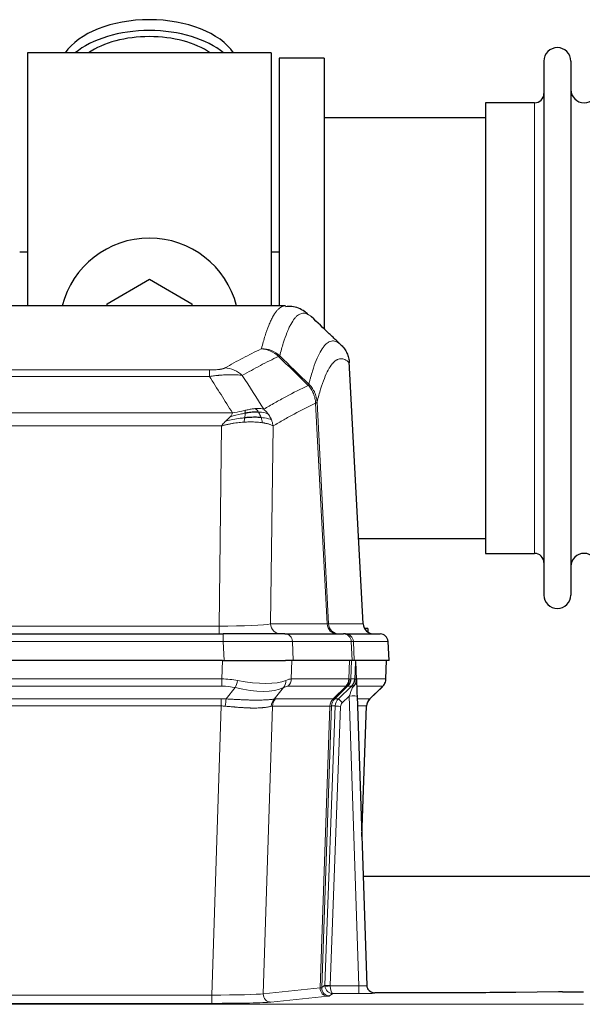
# Model space of a CAD drawing. Header units: inches. Extents: x 0 to 20790, y -12 to 14700.
# Tile 71 of 142: x 4823 to 5035, y 12018 to 12390. Entities that reach past the tile are written whole.
import ezdxf

# ---------------------------------------------------------------- set-up
doc = ezdxf.new("R2010")
doc.units = ezdxf.units.IN
doc.layers.add('1', color=7, linetype='Continuous', true_color=0xffffff)

msp = doc.modelspace()

# ---------------------------------------------------------------- linework, layer by layer
at = {"layer": '1', "color": 2, "linetype": 'Continuous', "lineweight": 25}
for p, q in [((4917.619, 12377.691), (4825.619, 12377.691)), ((4825.619, 12377.691), (4825.619, 12282.091)), ((4917.619, 12377.691), (4917.619, 12282.091)), ((4937.619, 12375.691), (4920.619, 12375.691)), ((4920.619, 12375.691), (4920.619, 12282.093)), ((4937.619, 12375.691), (4937.619, 12273.691)), ((5020.619, 12374.591), (5020.619, 12172.791)), ((5030.819, 12374.591), (5030.819, 12172.791)), ((5017.119, 12358.841), (4998.619, 12358.841)), ((4998.619, 12358.841), (4998.619, 12188.541)), ((4998.625, 12353.191), (4937.619, 12353.191)), ((4825.669, 12302.453), (4822.673, 12302.453)), ((4920.663, 12302.453), (4917.667, 12302.453)), ((4855.619, 12282.928), (4871.619, 12292.166)), ((4871.619, 12292.166), (4887.619, 12282.928)), ((4922.973, 12282.086), (4660.265, 12282.086)), ((4855.619, 12282.085), (4855.619, 12282.928)), ((4887.619, 12282.928), (4887.619, 12282.085)), ((4952.395, 12161.873), (4947.124, 12261.01)), ((4950.681, 12194.191), (4998.625, 12194.191)), ((4998.619, 12188.541), (5017.119, 12188.541)), ((4954.119, 12160.191), (4952.854, 12160.191)), ((4954.119, 12160.191), (4954.119, 12158.783)), ((4683.709, 12158.086), (4899.529, 12158.086)), ((4922.784, 12158.086), (4899.529, 12158.086)), ((4922.784, 12158.086), (4944.958, 12158.086)), ((4945.656, 12158.086), (4944.958, 12158.086)), ((4945.656, 12158.086), (4958.766, 12158.086)), ((4962.158, 12148.086), (4961.777, 12155.245)), ((4899.231, 12148.086), (4684.007, 12148.086)), ((4899.231, 12148.086), (4923.089, 12148.086)), ((4925.984, 12148.086), (4923.089, 12148.086)), ((4948.239, 12148.086), (4925.984, 12148.086)), ((4949.023, 12148.086), (4948.239, 12148.086)), ((4962.141, 12148.086), (4949.023, 12148.086)), ((4949.83, 12140.925), (4949.603, 12147.655)), ((4960.968, 12141.075), (4961.217, 12148.086)), ((4949.832, 12140.875), (4949.83, 12140.925)), ((4954.818, 12133.561), (4959.556, 12138.07)), ((4950.04, 12134.607), (4953.728, 12025.231)), ((4951.828, 12081.583), (4953.607, 12130.856)), ((5120.888, 12066.355), (4952.37, 12066.355)), ((4953.728, 12025.231), (4953.736, 12025.096)), ((4986.619, 12022.465), (4956.716, 12022.465)), ((5026.163, 12022.874), (5009.998, 12022.629)), ((5027.662, 12022.884), (5035.619, 12022.884))]:
    msp.add_line(p, q, dxfattribs=at)
at = {"layer": '1', "color": 110, "linetype": 'Continuous', "lineweight": 13}
for p, q in [((5017.119, 12358.841), (5017.119, 12188.541)), ((4952.383, 12161.876), (4947.135, 12260.572)), ((4688.948, 12257.879), (4894.29, 12257.879)), ((4894.29, 12255.462), (4688.948, 12255.462)), ((4894.29, 12255.462), (4894.29, 12257.879)), ((4938.735, 12161.876), (4934.384, 12245.268)), ((4934.94, 12245.745), (4939.316, 12161.876)), ((4680.216, 12241.632), (4903.022, 12241.632)), ((4898.909, 12236.733), (4684.329, 12236.733)), ((4897.941, 12161.05), (4898.909, 12236.733)), ((4918.341, 12236.723), (4917.383, 12161.876)), ((4685.298, 12161.05), (4897.941, 12161.05)), ((4897.941, 12158.086), (4897.941, 12161.05)), ((4917.383, 12161.876), (4938.735, 12161.876)), ((4939.316, 12161.876), (4952.383, 12161.876)), ((4899.529, 12155.243), (4683.709, 12155.243)), ((4899.529, 12158.086), (4899.529, 12155.243)), ((4899.822, 12148.086), (4899.529, 12155.243)), ((4947.865, 12155.243), (4925.691, 12155.243)), ((4925.691, 12155.243), (4925.984, 12148.086)), ((4948.239, 12148.086), (4947.865, 12155.243)), ((4961.761, 12155.243), (4948.65, 12155.243)), ((4948.65, 12155.243), (4949.023, 12148.086)), ((4962.141, 12148.086), (4961.761, 12155.243)), ((4899.04, 12141.091), (4899.231, 12148.086)), ((4925.413, 12148.086), (4925.222, 12141.091)), ((4946.969, 12141.091), (4947.212, 12148.086)), ((4947.997, 12148.086), (4947.754, 12141.091)), ((4960.953, 12141.091), (4961.2, 12148.086)), ((4684.198, 12141.091), (4899.04, 12141.091)), ((4899.04, 12138.354), (4899.04, 12141.091)), ((4925.222, 12141.091), (4946.969, 12141.091)), ((4947.754, 12141.091), (4949.216, 12141.091)), ((4949.825, 12141.091), (4960.953, 12141.091)), ((4899.04, 12138.354), (4684.198, 12138.354)), ((4900.611, 12133.527), (4904.064, 12137.795)), ((4922.263, 12137.795), (4918.769, 12133.477)), ((4945.786, 12138.354), (4924.039, 12138.354)), ((4941.007, 12133.545), (4945.953, 12138.342)), ((4946.498, 12138.342), (4941.607, 12133.598)), ((4943.044, 12133.604), (4947.971, 12138.354)), ((4947.971, 12138.354), (4946.536, 12138.354)), ((4959.734, 12138.354), (4949.915, 12138.354)), ((4954.826, 12133.581), (4959.639, 12138.162)), ((4684.54, 12133.603), (4898.698, 12133.603)), ((4898.698, 12130.865), (4898.698, 12133.603)), ((4919.272, 12133.545), (4941.007, 12133.545)), ((4941.632, 12133.604), (4943.044, 12133.604)), ((4947.042, 12134.611), (4944.432, 12132.095)), ((4950.736, 12025.069), (4947.042, 12134.611)), ((4950.074, 12133.604), (4954.813, 12133.604)), ((4898.698, 12130.865), (4684.54, 12130.865)), ((4895.224, 12021.58), (4898.698, 12130.865)), ((4918.09, 12130.825), (4914.633, 12022.049)), ((4939.825, 12130.825), (4918.09, 12130.825)), ((4936.118, 12024.295), (4939.831, 12130.825)), ((4940.414, 12130.869), (4936.703, 12024.409)), ((4937.932, 12025.306), (4941.823, 12130.869)), ((4943.821, 12130.728), (4939.929, 12025.165)), ((4941.823, 12130.869), (4940.414, 12130.869)), ((4953.595, 12130.869), (4950.166, 12130.869)), ((4951.822, 12081.756), (4953.595, 12130.869)), ((4914.633, 12022.049), (4936.118, 12024.295)), ((4936.703, 12024.409), (4937.932, 12025.306)), ((4939.931, 12025.069), (4950.736, 12025.069)), ((4950.736, 12025.069), (4950.736, 12022.175)), ((4688.014, 12021.58), (4895.224, 12021.58)), ((4895.224, 12021.58), (4895.224, 12018.476)), ((4939.026, 12021.179), (4917.541, 12018.932)), ((4940.894, 12022.175), (4939.7, 12021.303)), ((4950.736, 12022.175), (4940.894, 12022.175)), ((4956.716, 12022.465), (4956.727, 12022.333)), ((4547.619, 12018.111), (5035.619, 12018.111)), ((4895.224, 12018.476), (4688.014, 12018.476))]:
    msp.add_line(p, q, dxfattribs=at)
at = {"layer": '1', "color": 2, "linetype": 'Continuous', "lineweight": 25}
for centre, radius, start, end in [((5025.719, 12374.591), 5.1, 0, 180), ((5035.819, 12363.841), 5, 180, 0), ((5017.119, 12362.341), 3.5, 270, 0), ((4871.619, 12273.691), 34, 14.29875, 165.70125), ((5017.119, 12185.041), 3.5, 0, 90), ((5035.819, 12183.541), 5, 0, 180), ((5025.719, 12172.791), 5.1, 180, 0), ((4958.781, 12155.086), 3, 3.87864, 90)]:
    msp.add_arc(centre, radius, start, end, dxfattribs=at)
for centre, major_axis, ratio, start_param, end_param in [((4871.619, 12370.76), (34, 0), 0.5735764, 0.3633693, 2.7782723), ((4871.619, 12366.664), (34, 0), 0.5735764, 0.6009523, 2.5406894), ((4871.619, 12366.664), (-30, 0), 0.5735764, 4.712389, 5.5877152), ((4871.619, 12366.664), (-30, 0), 0.5735764, 3.8370627, 4.712389), ((4956.375, 12162.086), (0, -4), 0.9993908, 4.7647489, 6.2831853), ((4950.04, 12134.782), (-0.227, 6.726), 0.0008736, 0.4374328, 1.5967123), ((4956.862, 12141.039), (3.174, -2.434), 0.9869112, 6.1322815, 6.2830018), ((4957.603, 12130.703), (-3.886, 0.947), 0.998973, 5.7186048, 6.4862172), ((4956.716, 12025.469), (-0.15, 3), 0.998739, 1.5545356, 3.0917055), ((5027.665, 12022.805), (-3, 0), 0.0262223, 4.7133912, 5.2365954)]:
    msp.add_ellipse(centre, major_axis=major_axis, ratio=ratio, start_param=start_param, end_param=end_param, dxfattribs=at)
at = {"layer": '1', "color": 110, "linetype": 'Continuous', "lineweight": 13}
for centre, major_axis, ratio, start_param, end_param in [((4913.799, 12255.868), (-4.281, 9.037), 0.9659395, 5.0815715, 5.8272089), ((4913.986, 12256.029), (-9.695, 2.45), 0.9931439, 4.2008878, 4.9582972), ((4900.137, 12248.722), (4.97, -8.677), 0.9635717, 1.8622888, 2.6052468), ((4898.02, 12162.086), (20.002, 0.052), 0.0517476, 4.708281, 6.0295934), ((4921.259, 12162.086), (0, 4), 0.9702957, 1.6231562, 3.1415927), ((4919.29, 12162.086), (-20.038, 0.208), 0.001459, 2.8976729, 3.1068244), ((4942.611, 12162.086), (0, -4), 0.9702957, 4.7647489, 6.2831853), ((4943.308, 12162.086), (0, -4), 0.9993908, 4.7647489, 6.2831853), ((4899.478, 12155.086), (27.018, 0.123), 0.0058026, 0.2445567, 1.5688664), ((4922.784, 12155.086), (0, -3), 0.9702957, 1.6231562, 3.1415927), ((4944.958, 12155.086), (0, -3), 0.9702957, 1.6231562, 3.1415927), ((4945.656, 12155.086), (0, -3), 0.9993908, 1.6231562, 3.1415927), ((4921.638, 12155.086), (27.029, 0.156), 0.000812, 0.0348973, 0.2440487), ((4958.766, 12155.086), (0, -3), 0.9993908, 1.6231562, 3.1415927), ((4898.39, 12118.231), (26.983, 1.545), 0.8452785, 1.2775604, 1.4983912), ((4904.064, 12140.672), (-0.881, -3.902), 0.2224052, 0.7930597, 1.5799958), ((4899.293, 12151.321), (-26.677, 8.186), 0.3267204, 1.882912, 2.7667489), ((4919.566, 12140.672), (1.736, -3.604), 0.8689501, 0.3464596, 1.1333957), ((4898.39, 12118.231), (27.492, 22.639), 0.1155218, 0.1441436, 0.3649744), ((4921.343, 12141.231), (0, -4), 0.9702957, 0.7679449, 1.5358897), ((4943.09, 12141.231), (0, -4), 0.9702957, 0.7679449, 1.5358897), ((4943.256, 12141.219), (-0.603, -3.954), 0.9772749, 0.9153799, 1.6837369), ((4943.721, 12141.219), (1.703, -3.619), 0.9971774, 0.3287851, 1.0971421), ((4943.759, 12141.231), (0, -4), 0.9993908, 0.7679449, 1.5358897), ((4919.96, 12118.231), (27.661, 22.629), 0.117212, 0.1096858, 0.141666), ((4921.11, 12151.321), (-26.658, 10.191), 0.0473724, 2.9456198, 3.0909709), ((4919.96, 12118.231), (27.808, 22.856), 0.0163197, 0.0204946, 0.0524748), ((4951.213, 12141.022), (-1.999, 0.077), 0.1036431, 0.0350743, 0.8106069), ((4956.957, 12141.231), (0, 4), 0.9993908, 3.9095375, 4.6774824), ((4898.39, 12115.354), (16.721, 16.271), 0.9721633, 0.5640914, 0.7849223), ((4899.293, 12151.321), (-25.873, 10.634), 0.4068526, 1.919368, 2.8032049), ((4901.087, 12115.354), (23.46, 22.829), 0.1194803, 0.122173, 0.3430038), ((4922.656, 12115.354), (23.636, 22.829), 0.1185166, 0.0901185, 0.1220988), ((4921.11, 12151.321), (-25.449, 12.923), 0.0600246, 2.9512599, 3.096611), ((4922.736, 12115.354), (23.81, 22.997), 0.0168486, 0.0174428, 0.049423), ((4947.042, 12134.681), (1.856, 4.567), 0.0053314, 4.6992705, 5.4949999), ((4945.194, 12141.231), (3.533, 1.889), 0.9978056, 4.9883752, 5.1348755), ((4949.359, 12136.915), (1.388, -1.44), 0.0242285, 3.1658454, 3.9417885), ((4949.946, 12137.57), (1.583, -1.222), 0.0276319, 3.169255, 3.9405385), ((4935.919, 12115.354), (23.826, 22.996), 0.016839, 6.1714068, 6.3006297), ((4897.908, 12109.603), (17.528, 16.98), 0.9676454, 0.7049972, 0.7848447), ((4900.611, 12130.649), (0.32, 3.987), 0.0824896, 0.7712526, 1.5399639), ((4921.465, 12130.6), (-0.926, 3.891), 0.9457602, 0.5436933, 1.3082514), ((4921.968, 12130.668), (0, 4), 0.9702957, 0.7679449, 1.5315264), ((4895.207, 12109.436), (24.592, 23.931), 0.1189226, 0.1216051, 0.196623), ((4943.703, 12130.668), (0, 4), 0.9702957, 0.7679449, 1.5315264), ((4943.709, 12130.668), (-0.019, 4), 0.9702844, 0.7633847, 1.5270253), ((4944.384, 12130.721), (-1.442, 3.731), 0.998056, 0.3995344, 1.1665625), ((4944.409, 12130.727), (0, 4), 0.9993908, 0.7679449, 1.5351916), ((4916.794, 12109.586), (24.848, 24.014), 0.0168508, 0.0174343, 0.0398873), ((4945.82, 12130.727), (2.83, 2.828), 0.9993905, 1.5533428, 2.3205896), ((4944.432, 12132.165), (1.388, -1.44), 0.0242285, 3.1658454, 4.7375178), ((4947.042, 12134.506), (2.998, 0.101), 0.0348797, 6.2820091, 7.8528054), ((4957.59, 12130.727), (0, -4), 0.9993908, 3.9095375, 4.6767843), ((4929.945, 12109.587), (24.879, 24.014), 0.016827, 6.2565923, 6.3006169), ((4897.908, 12106.726), (2.819, 24.028), 0.8253155, 0.0219437, 0.1017913), ((4897.903, 12106.559), (20.559, 24.143), 0.118818, 0.0965283, 0.1715462), ((4919.572, 12106.709), (20.849, 24.157), 0.0182438, 0.0122069, 0.0346603), ((4943.821, 12130.798), (1.999, -0.074), 0.0348758, 3.1764983, 4.7136745), ((4945.82, 12130.657), (1.703, 1.052), 0.998638, 1.7848011, 2.5520479), ((4932.722, 12106.709), (20.882, 24.158), 0.0154016, 6.2548756, 6.2989002), ((4939.026, 12024.178), (0.312, -2.984), 0.969741, 4.5720353, 6.175756), ((4916.701, 12024.324), (20.016, 0.105), 0.0266879, 6.037898, 6.2472222), ((4939.7, 12024.302), (1.769, -2.423), 0.9990158, 4.0464368, 5.6519121), ((4940.929, 12025.2), (0.383, 2.976), 0.9995819, 1.6634704, 1.7592358), ((4939.929, 12025.235), (1.999, -0.074), 0.0348758, 3.1764983, 4.7136745), ((4939.931, 12025.139), (-1.997, -0.118), 0.0348391, 0.0373692, 1.5687431), ((4940.894, 12025.174), (-0.98, 2.84), 0.9849493, 1.294853, 2.8045628), ((4940.929, 12025.131), (0.606, 0.798), 0.9977275, 2.1839018, 2.2796673), ((4940.894, 12025.174), (-0.028, 3), 0.3214645, 1.6026847, 3.1123946), ((4950.723, 12025.332), (-3.005, 0.103), 0.0869619, 1.577888, 3.1486843), ((4956.727, 12025.332), (-2.991, -0.235), 0.9996552, 0.0000105, 1.4923863), ((4895.218, 12022.077), (20.013, 0.095), 0.0248544, 4.7125895, 6.0379715), ((4917.541, 12021.931), (0.312, -2.984), 0.969741, 4.5720353, 6.175756), ((4916.701, 12021.325), (23.014, 0), 0.0261612, 6.0380559, 6.2473801), ((4950.723, 12022.333), (-6.003, 0), 0.0262109, 1.5728579, 3.1436542), ((4895.218, 12019.078), (-23.012, 0), 0.0261647, 1.5710736, 2.8964556)]:
    msp.add_ellipse(centre, major_axis=major_axis, ratio=ratio, start_param=start_param, end_param=end_param, dxfattribs=at)
for points, knots in [([(4913.986, 12265.964), (4914.424, 12267.703), (4915.314, 12270.9), (4916.235, 12273.534), (4916.937, 12275.299), (4917.173, 12275.853), (4917.649, 12276.889), (4917.888, 12277.372), (4918.614, 12278.715), (4919.105, 12279.469), (4919.729, 12280.237), (4919.854, 12280.381), (4920.105, 12280.653), (4920.483, 12281.034), (4920.866, 12281.335), (4921.636, 12281.832), (4922.249, 12282.056), (4922.873, 12282.086), (4922.966, 12282.086)], [0, 0, 0, 0, 0.1619138, 0.3238276, 0.3238276, 0.4047846, 0.4047846, 0.4857415, 0.4857415, 0.6476553, 0.6476553, 0.6881337, 0.6881337, 0.7286122, 0.8095691, 0.8095691, 0.9714829, 1, 1, 1, 1]), ([(4932.828, 12277.939), (4932.27, 12278.452), (4931.168, 12279.195), (4929.558, 12279.466), (4928.514, 12279.084), (4927.742, 12278.587), (4927.359, 12278.285), (4926.981, 12277.904), (4926.729, 12277.633), (4926.604, 12277.488), (4925.979, 12276.721), (4925.487, 12275.967), (4924.761, 12274.624), (4924.521, 12274.142), (4924.045, 12273.106), (4923.808, 12272.553), (4923.105, 12270.789), (4922.183, 12268.157), (4921.292, 12264.963), (4920.854, 12263.226)], [0, 0, 0, 0, 0.125, 0.25, 0.375, 0.375, 0.4375, 0.46875, 0.46875, 0.5, 0.5, 0.625, 0.625, 0.6875, 0.6875, 0.75, 0.75, 0.875, 1, 1, 1, 1]), ([(4931.85, 12252.511), (4931.906, 12252.734), (4931.962, 12252.954), (4932.074, 12253.39), (4932.243, 12254.038), (4932.638, 12255.501), (4932.982, 12256.672), (4933.675, 12258.907), (4934.615, 12261.594), (4936.074, 12264.751), (4937.078, 12266.274), (4937.652, 12266.966), (4937.716, 12267.041), (4937.844, 12267.185), (4938.036, 12267.396), (4938.488, 12267.838), (4938.879, 12268.136), (4939.208, 12268.338), (4939.274, 12268.376), (4939.406, 12268.448), (4939.604, 12268.549), (4940.069, 12268.736), (4940.472, 12268.814), (4941.283, 12268.861), (4942.381, 12268.631), (4943.508, 12267.816), (4944.08, 12267.262)], [0, 0, 0, 0, 0.015625, 0.015625, 0.03125, 0.0625, 0.125, 0.125, 0.25, 0.375, 0.5, 0.5, 0.515625, 0.515625, 0.53125, 0.5625, 0.625, 0.625, 0.640625, 0.640625, 0.65625, 0.6875, 0.75, 0.75, 0.875, 1, 1, 1, 1]), ([(4900.137, 12258.628), (4901.271, 12259.281), (4902.407, 12259.919), (4904.679, 12261.169), (4905.816, 12261.781), (4909.232, 12263.574), (4911.513, 12264.716), (4913.799, 12265.803)], [0, 0, 0, 0, 0.25, 0.25, 0.5, 0.5, 1, 1, 1, 1]), ([(4920.395, 12262.986), (4918.107, 12261.897), (4915.823, 12260.755), (4912.403, 12258.959), (4911.265, 12258.347), (4908.989, 12257.095), (4907.853, 12256.456), (4906.717, 12255.803)], [0, 0, 0, 0, 0.5, 0.5, 0.75, 0.75, 1, 1, 1, 1]), ([(4913.986, 12265.964), (4913.979, 12265.937), (4913.96, 12265.91), (4913.898, 12265.856), (4913.855, 12265.83), (4913.799, 12265.803)], [0, 0, 0, 0, 0.5, 0.5, 1, 1, 1, 1]), ([(4947.135, 12260.572), (4946.565, 12261.117), (4945.441, 12261.917), (4944.346, 12262.134), (4943.537, 12262.079), (4943.135, 12261.996), (4942.672, 12261.805), (4942.474, 12261.702), (4942.342, 12261.63), (4942.277, 12261.591), (4941.949, 12261.386), (4941.559, 12261.086), (4941.108, 12260.64), (4940.917, 12260.428), (4940.789, 12260.283), (4940.725, 12260.208), (4940.153, 12259.512), (4939.151, 12257.984), (4937.697, 12254.823), (4936.29, 12250.792), (4935.385, 12247.524), (4934.94, 12245.745)], [0, 0, 0, 0, 0.125, 0.25, 0.25, 0.3125, 0.34375, 0.359375, 0.359375, 0.375, 0.375, 0.4375, 0.46875, 0.484375, 0.484375, 0.5, 0.5, 0.625, 0.75, 0.875, 1, 1, 1, 1]), ([(4900.137, 12258.628), (4900.116, 12258.616), (4900.094, 12258.604), (4900.048, 12258.58), (4900.024, 12258.568), (4899.949, 12258.532), (4899.894, 12258.509), (4899.776, 12258.462), (4899.713, 12258.439), (4899.576, 12258.393), (4899.503, 12258.37), (4899.346, 12258.326), (4899.262, 12258.304), (4899.126, 12258.271), (4899.08, 12258.261), (4898.983, 12258.239), (4898.933, 12258.229), (4898.78, 12258.198), (4898.672, 12258.178), (4898.444, 12258.139), (4898.324, 12258.12), (4898.134, 12258.093), (4898.037, 12258.08), (4897.936, 12258.067), (4897.868, 12258.059), (4897.834, 12258.055), (4897.659, 12258.034), (4897.515, 12258.019), (4897.068, 12257.977), (4896.751, 12257.953), (4896.331, 12257.929), (4896.246, 12257.925), (4896.073, 12257.917), (4895.986, 12257.913), (4895.724, 12257.902), (4895.548, 12257.896), (4895.193, 12257.887), (4895.015, 12257.884), (4894.654, 12257.88), (4894.473, 12257.879), (4894.29, 12257.879)], [0, 0, 0, 0, 0.03125, 0.03125, 0.0625, 0.0625, 0.125, 0.125, 0.1875, 0.1875, 0.25, 0.25, 0.3125, 0.3125, 0.34375, 0.34375, 0.375, 0.375, 0.4375, 0.4375, 0.5, 0.5, 0.53125, 0.546875, 0.546875, 0.5625, 0.5625, 0.625, 0.625, 0.75, 0.75, 0.78125, 0.78125, 0.8125, 0.8125, 0.875, 0.875, 0.9375, 0.9375, 1, 1, 1, 1]), ([(4906.717, 12255.803), (4906.42, 12255.859), (4906.093, 12255.906), (4905.381, 12255.986), (4904.994, 12256.018), (4904.366, 12256.053), (4904.094, 12256.065), (4903.809, 12256.074), (4903.693, 12256.077), (4903.635, 12256.078), (4903.46, 12256.082), (4903.341, 12256.084), (4902.739, 12256.091), (4902.23, 12256.087), (4901.557, 12256.07), (4901.421, 12256.066), (4901.214, 12256.06), (4901.144, 12256.057), (4901.005, 12256.052), (4900.935, 12256.049), (4900.583, 12256.035), (4900.296, 12256.021), (4899.42, 12255.972), (4898.815, 12255.929), (4898.111, 12255.871), (4898.033, 12255.865), (4897.875, 12255.851), (4897.796, 12255.844), (4897.558, 12255.823), (4897.399, 12255.808), (4896.919, 12255.763), (4896.596, 12255.73), (4895.621, 12255.626), (4894.961, 12255.548), (4894.29, 12255.462)], [0, 0, 0, 0, 0.125, 0.125, 0.25, 0.25, 0.3125, 0.328125, 0.328125, 0.34375, 0.34375, 0.375, 0.375, 0.5, 0.5, 0.53125, 0.53125, 0.546875, 0.546875, 0.5625, 0.5625, 0.625, 0.625, 0.75, 0.75, 0.765625, 0.765625, 0.78125, 0.78125, 0.8125, 0.8125, 0.875, 0.875, 1, 1, 1, 1]), ([(4914.785, 12243.009), (4916.182, 12243.843), (4917.582, 12244.656), (4920.384, 12246.241), (4921.787, 12247.013), (4926.001, 12249.268), (4928.816, 12250.689), (4931.638, 12252.028)], [0, 0, 0, 0, 0.25, 0.25, 0.5, 0.5, 1, 1, 1, 1]), ([(4931.85, 12252.511), (4931.83, 12252.462), (4931.814, 12252.386), (4931.756, 12252.213), (4931.713, 12252.117), (4931.638, 12252.028)], [0, 0, 0, 0, 0.5, 0.5, 1, 1, 1, 1]), ([(4931.638, 12252.028), (4932.047, 12251.583), (4932.42, 12251.098), (4933.078, 12250.061), (4933.364, 12249.509), (4933.835, 12248.356), (4934.021, 12247.756), (4934.285, 12246.527), (4934.362, 12245.899), (4934.384, 12245.268)], [0, 0, 0, 0, 0.25, 0.25, 0.5, 0.5, 0.75, 0.75, 1, 1, 1, 1]), ([(4931.85, 12252.511), (4932.04, 12252.319), (4932.441, 12251.913), (4933.007, 12251.206), (4933.561, 12250.373), (4934.177, 12249.191), (4934.736, 12247.641), (4934.872, 12246.377), (4934.94, 12245.745)], [0, 0, 0, 0, 0.1064395, 0.2252974, 0.3565726, 0.5002636, 0.7501339, 1, 1, 1, 1]), ([(4934.384, 12245.268), (4931.698, 12243.993), (4929.018, 12242.643), (4925.007, 12240.507), (4923.672, 12239.776), (4921.004, 12238.278), (4919.672, 12237.51), (4918.341, 12236.723)], [0, 0, 0, 0, 0.5, 0.5, 0.75, 0.75, 1, 1, 1, 1]), ([(4934.94, 12245.745), (4934.933, 12245.727), (4934.907, 12245.656), (4934.8, 12245.544), (4934.607, 12245.41), (4934.453, 12245.312), (4934.384, 12245.268)], [0, 0, 0, 0, 0.1283244, 0.5000876, 0.7752121, 1, 1, 1, 1]), ([(4900.48, 12238.57), (4900.69, 12238.772), (4900.983, 12239.054), (4901.429, 12239.466), (4901.782, 12239.805), (4902.036, 12240.068), (4902.151, 12240.188)], [0, 0, 0, 0, 0.3659786, 0.5111863, 0.7766492, 1, 1, 1, 1]), ([(4902.151, 12240.188), (4902.384, 12240.449), (4902.807, 12240.921), (4902.955, 12241.412), (4903.022, 12241.632)], [0, 0, 0, 0, 0.5515604, 1, 1, 1, 1]), ([(4907.79, 12241.542), (4907.332, 12241.464), (4906.869, 12241.376), (4904.998, 12240.986), (4903.562, 12240.61), (4902.151, 12240.188)], [0, 0, 0, 0, 0.25, 0.25, 1, 1, 1, 1]), ([(4907.64, 12242.575), (4907.279, 12242.495), (4906.912, 12242.412), (4905.418, 12242.077), (4904.242, 12241.821), (4903.022, 12241.632)], [0, 0, 0, 0, 0.25, 0.25, 1, 1, 1, 1]), ([(4907.621, 12239.8), (4907.633, 12239.878), (4907.645, 12239.955), (4907.69, 12240.265), (4907.719, 12240.497), (4907.762, 12240.941), (4907.777, 12241.154), (4907.787, 12241.417), (4907.789, 12241.481), (4907.79, 12241.542)], [0, 0, 0, 0, 0.125, 0.125, 0.5, 0.5, 0.875, 0.875, 1, 1, 1, 1]), ([(4911.609, 12243.271), (4911.46, 12243.258), (4911.308, 12243.242), (4910.694, 12243.171), (4910.214, 12243.096), (4909.22, 12242.915), (4908.706, 12242.808), (4907.999, 12242.655), (4907.82, 12242.615), (4907.64, 12242.575)], [0, 0, 0, 0, 0.125, 0.125, 0.5, 0.5, 0.875, 0.875, 1, 1, 1, 1]), ([(4907.79, 12241.542), (4907.792, 12241.666), (4907.79, 12241.782), (4907.777, 12242.047), (4907.761, 12242.185), (4907.712, 12242.414), (4907.68, 12242.506), (4907.64, 12242.575)], [0, 0, 0, 0, 0.25, 0.25, 0.625, 0.625, 1, 1, 1, 1]), ([(4914.785, 12243.009), (4914.091, 12243.234), (4913.325, 12243.328), (4912.198, 12243.312), (4911.908, 12243.296), (4911.609, 12243.271)], [0, 0, 0, 0, 0.75, 0.75, 1, 1, 1, 1]), ([(4912.833, 12241.948), (4912.735, 12242.098), (4912.633, 12242.24), (4912.376, 12242.568), (4912.219, 12242.742), (4911.908, 12243.043), (4911.755, 12243.169), (4911.609, 12243.271)], [0, 0, 0, 0, 0.25, 0.25, 0.625, 0.625, 1, 1, 1, 1]), ([(4916.492, 12241.202), (4915.793, 12241.533), (4914.922, 12241.758), (4913.562, 12241.91), (4913.205, 12241.935), (4912.833, 12241.948)], [0, 0, 0, 0, 0.75, 0.75, 1, 1, 1, 1]), ([(4913.819, 12239.886), (4913.788, 12239.976), (4913.756, 12240.067), (4913.622, 12240.431), (4913.508, 12240.703), (4913.259, 12241.228), (4913.123, 12241.481), (4912.931, 12241.796), (4912.883, 12241.873), (4912.833, 12241.948)], [0, 0, 0, 0, 0.125, 0.125, 0.5, 0.5, 0.875, 0.875, 1, 1, 1, 1]), ([(4916.492, 12241.202), (4916.369, 12241.368), (4916.241, 12241.531), (4915.908, 12241.928), (4915.698, 12242.158), (4915.256, 12242.598), (4915.025, 12242.809), (4914.785, 12243.009)], [0, 0, 0, 0, 0.25, 0.25, 0.625, 0.625, 1, 1, 1, 1]), ([(4917.702, 12239.062), (4917.663, 12239.156), (4917.623, 12239.25), (4917.455, 12239.623), (4917.316, 12239.898), (4917.013, 12240.434), (4916.848, 12240.696), (4916.613, 12241.035), (4916.553, 12241.119), (4916.492, 12241.202)], [0, 0, 0, 0, 0.125, 0.125, 0.5, 0.5, 0.875, 0.875, 1, 1, 1, 1]), ([(4898.909, 12236.733), (4899.032, 12236.913), (4899.307, 12237.318), (4899.841, 12237.93), (4900.254, 12238.344), (4900.48, 12238.57)], [0, 0, 0, 0, 0.2664231, 0.5992998, 1, 1, 1, 1]), ([(4907.307, 12238.15), (4906.899, 12238.121), (4906.093, 12238.063), (4904.861, 12237.927), (4903.636, 12237.759), (4902.424, 12237.554), (4901.23, 12237.315), (4900.059, 12237.046), (4899.289, 12236.837), (4898.909, 12236.733)], [0, 0, 0, 0, 0.1523218, 0.3014284, 0.4473536, 0.5901335, 0.7298066, 0.8664141, 1, 1, 1, 1]), ([(4907.621, 12239.8), (4907.043, 12239.747), (4906.456, 12239.681), (4904.082, 12239.368), (4902.252, 12239.022), (4900.48, 12238.57)], [0, 0, 0, 0, 0.25, 0.25, 1, 1, 1, 1]), ([(4907.307, 12238.15), (4907.34, 12238.313), (4907.379, 12238.498), (4907.461, 12238.901), (4907.504, 12239.117), (4907.571, 12239.492), (4907.597, 12239.646), (4907.621, 12239.8)], [0, 0, 0, 0, 0.375, 0.375, 0.75, 0.75, 1, 1, 1, 1]), ([(4914.309, 12237.924), (4914.001, 12237.966), (4913.394, 12238.049), (4912.411, 12238.137), (4911.407, 12238.198), (4910.387, 12238.228), (4909.361, 12238.23), (4908.339, 12238.207), (4907.646, 12238.169), (4907.307, 12238.15)], [0, 0, 0, 0, 0.1580483, 0.3110147, 0.4589091, 0.6017421, 0.7395257, 0.8722733, 1, 1, 1, 1]), ([(4917.702, 12239.062), (4917.09, 12239.347), (4916.194, 12239.587), (4914.664, 12239.804), (4914.254, 12239.85), (4913.819, 12239.886)], [0, 0, 0, 0, 0.75, 0.75, 1, 1, 1, 1]), ([(4914.309, 12237.924), (4914.238, 12238.325), (4914.139, 12238.819), (4913.937, 12239.524), (4913.881, 12239.704), (4913.819, 12239.886)], [0, 0, 0, 0, 0.75, 0.75, 1, 1, 1, 1]), ([(4918.341, 12236.723), (4918.22, 12236.795), (4917.985, 12236.934), (4917.545, 12237.127), (4917.075, 12237.299), (4916.585, 12237.449), (4916.093, 12237.579), (4915.611, 12237.691), (4915.15, 12237.784), (4914.721, 12237.861), (4914.44, 12237.904), (4914.309, 12237.924)], [0, 0, 0, 0, 0.1527923, 0.2951653, 0.4271184, 0.5486511, 0.6597631, 0.7604539, 0.8507236, 0.9305721, 1, 1, 1, 1]), ([(4918.341, 12236.723), (4918.257, 12237.32), (4918.115, 12237.913), (4917.852, 12238.683), (4917.78, 12238.873), (4917.702, 12239.062)], [0, 0, 0, 0, 0.75, 0.75, 1, 1, 1, 1]), ([(4949.216, 12141.091), (4949.237, 12141.643), (4949.258, 12142.195), (4949.301, 12143.298), (4949.323, 12143.848), (4949.356, 12144.673), (4949.367, 12144.948), (4949.389, 12145.497), (4949.4, 12145.771), (4949.422, 12146.318), (4949.434, 12146.591), (4949.451, 12146.999), (4949.456, 12147.135), (4949.468, 12147.407), (4949.474, 12147.542), (4949.48, 12147.677)], [0, 0, 0, 0, 0.25, 0.25, 0.5, 0.5, 0.625, 0.625, 0.75, 0.75, 0.875, 0.875, 0.9375, 0.9375, 1, 1, 1, 1]), ([(4900.611, 12133.527), (4901.129, 12133.504), (4901.644, 12133.479), (4902.669, 12133.428), (4903.179, 12133.402), (4903.814, 12133.369), (4903.94, 12133.362), (4904.194, 12133.349), (4904.32, 12133.343), (4904.696, 12133.323), (4904.946, 12133.311), (4905.687, 12133.274), (4906.174, 12133.25), (4907.133, 12133.207), (4907.605, 12133.187), (4908.534, 12133.151), (4908.99, 12133.136), (4909.664, 12133.117), (4909.887, 12133.112), (4910.218, 12133.104), (4910.327, 12133.102), (4910.491, 12133.099), (4910.546, 12133.098), (4910.654, 12133.096), (4911.141, 12133.088), (4911.609, 12133.083), (4912.415, 12133.082), (4913.193, 12133.086), (4913.916, 12133.102), (4914.611, 12133.124), (4914.945, 12133.137), (4915.346, 12133.157), (4915.425, 12133.161), (4915.581, 12133.17), (4915.659, 12133.174), (4915.887, 12133.188), (4916.035, 12133.197), (4916.465, 12133.227), (4916.733, 12133.249), (4917.235, 12133.294), (4917.468, 12133.318), (4917.9, 12133.365), (4918.098, 12133.389), (4918.46, 12133.435), (4918.624, 12133.457), (4918.769, 12133.477)], [0, 0, 0, 0, 0.0625, 0.0625, 0.125, 0.125, 0.140625, 0.140625, 0.15625, 0.15625, 0.1875, 0.1875, 0.25, 0.25, 0.3125, 0.3125, 0.375, 0.375, 0.40625, 0.40625, 0.421875, 0.421875, 0.4296875, 0.4296875, 0.4375, 0.5, 0.5, 0.5625, 0.625, 0.625, 0.6875, 0.6875, 0.703125, 0.703125, 0.71875, 0.71875, 0.75, 0.75, 0.8125, 0.8125, 0.875, 0.875, 0.9375, 0.9375, 1, 1, 1, 1]), ([(4917.671, 12130.765), (4917.515, 12130.722), (4917.343, 12130.679), (4916.968, 12130.594), (4916.765, 12130.551), (4916.327, 12130.469), (4916.092, 12130.43), (4915.592, 12130.355), (4915.327, 12130.32), (4914.904, 12130.272), (4914.76, 12130.256), (4914.537, 12130.235), (4914.461, 12130.228), (4914.309, 12130.214), (4914.232, 12130.208), (4913.843, 12130.176), (4913.521, 12130.155), (4912.851, 12130.121), (4912.157, 12130.095), (4911.415, 12130.087), (4910.65, 12130.088), (4910.255, 12130.093), (4909.797, 12130.104), (4909.746, 12130.105), (4909.644, 12130.108), (4909.592, 12130.109), (4909.437, 12130.113), (4909.126, 12130.123), (4908.811, 12130.135), (4908.176, 12130.163), (4907.746, 12130.185), (4906.872, 12130.237), (4906.428, 12130.267), (4905.526, 12130.333), (4905.068, 12130.369), (4904.371, 12130.428), (4904.137, 12130.448), (4903.783, 12130.479), (4903.665, 12130.489), (4903.427, 12130.51), (4903.308, 12130.521), (4902.712, 12130.575), (4902.232, 12130.619), (4901.266, 12130.709), (4900.781, 12130.754), (4900.292, 12130.799)], [0, 0, 0, 0, 0.0625, 0.0625, 0.125, 0.125, 0.1875, 0.1875, 0.25, 0.25, 0.28125, 0.28125, 0.296875, 0.296875, 0.3125, 0.3125, 0.375, 0.375, 0.4375, 0.5, 0.5, 0.5625, 0.5625, 0.5703125, 0.5703125, 0.578125, 0.578125, 0.59375, 0.625, 0.625, 0.6875, 0.6875, 0.75, 0.75, 0.8125, 0.8125, 0.84375, 0.84375, 0.859375, 0.859375, 0.875, 0.875, 0.9375, 0.9375, 1, 1, 1, 1]), ([(4940.393, 12130.865), (4940.357, 12130.851), (4940.291, 12130.84), (4940.104, 12130.827), (4939.982, 12130.824), (4939.831, 12130.825)], [0, 0, 0, 0, 0.5, 0.5, 1, 1, 1, 1])]:
    msp.add_open_spline(points, degree=3, knots=knots, dxfattribs=at)
at = {"layer": '1', "color": 2, "linetype": 'Continuous', "lineweight": 25}
for points, knots in [([(4931.521, 12278.878), (4931.121, 12279.283), (4929.559, 12280.528), (4926.509, 12282.022), (4923.838, 12281.899), (4923.012, 12281.795)], [0, 0, 0, 0, 0.2214676, 0.7719123, 1, 1, 1, 1]), ([(4944.08, 12267.262), (4944.306, 12267.048), (4944.522, 12266.822), (4944.933, 12266.35), (4945.127, 12266.104), (4945.491, 12265.595), (4945.661, 12265.331), (4945.975, 12264.789), (4946.119, 12264.51), (4946.381, 12263.938), (4946.498, 12263.646), (4946.704, 12263.052), (4946.792, 12262.749), (4947.015, 12261.831), (4947.105, 12261.203), (4947.135, 12260.572)], [0, 0, 0, 0, 0.125, 0.125, 0.25, 0.25, 0.375, 0.375, 0.5, 0.5, 0.625, 0.625, 0.75, 0.75, 1, 1, 1, 1]), ([(4912.833, 12241.948), (4912.648, 12241.955), (4912.458, 12241.959), (4911.687, 12241.961), (4911.077, 12241.935), (4909.807, 12241.832), (4909.148, 12241.754), (4908.246, 12241.618), (4908.019, 12241.581), (4907.79, 12241.542)], [0, 0, 0, 0, 0.125, 0.125, 0.5, 0.5, 0.875, 0.875, 1, 1, 1, 1]), ([(4913.819, 12239.886), (4913.602, 12239.904), (4913.378, 12239.919), (4912.46, 12239.971), (4911.719, 12239.987), (4910.154, 12239.969), (4909.331, 12239.934), (4908.197, 12239.851), (4907.91, 12239.827), (4907.621, 12239.8)], [0, 0, 0, 0, 0.125, 0.125, 0.5, 0.5, 0.875, 0.875, 1, 1, 1, 1]), ([(4948.362, 12138.79), (4948.379, 12138.812), (4948.396, 12138.834), (4948.428, 12138.877), (4948.444, 12138.899), (4948.491, 12138.965), (4948.521, 12139.009), (4948.609, 12139.142), (4948.663, 12139.232), (4948.763, 12139.413), (4948.81, 12139.505), (4948.874, 12139.645), (4948.895, 12139.692), (4948.934, 12139.786), (4948.953, 12139.834), (4949.006, 12139.977), (4949.037, 12140.073), (4949.094, 12140.267), (4949.118, 12140.366), (4949.159, 12140.566), (4949.176, 12140.668), (4949.196, 12140.824), (4949.201, 12140.877), (4949.21, 12140.984), (4949.214, 12141.037), (4949.216, 12141.091)], [0, 0, 0, 0, 0.03125, 0.03125, 0.0625, 0.0625, 0.125, 0.125, 0.25, 0.25, 0.375, 0.375, 0.4375, 0.4375, 0.5, 0.5, 0.625, 0.625, 0.75, 0.75, 0.875, 0.875, 0.9375, 0.9375, 1, 1, 1, 1]), ([(4948.818, 12138.391), (4948.837, 12138.415), (4948.857, 12138.437), (4948.897, 12138.48), (4948.917, 12138.502), (4948.957, 12138.544), (4948.977, 12138.564), (4949.017, 12138.606), (4949.036, 12138.627), (4949.094, 12138.69), (4949.131, 12138.732), (4949.204, 12138.819), (4949.238, 12138.863), (4949.305, 12138.953), (4949.337, 12138.999), (4949.384, 12139.07), (4949.399, 12139.094), (4949.428, 12139.143), (4949.442, 12139.168), (4949.512, 12139.291), (4949.561, 12139.394), (4949.647, 12139.604), (4949.684, 12139.713), (4949.723, 12139.853), (4949.73, 12139.881), (4949.744, 12139.938), (4949.751, 12139.966), (4949.77, 12140.052), (4949.78, 12140.109), (4949.808, 12140.283), (4949.833, 12140.516), (4949.836, 12140.754), (4949.832, 12140.875)], [0, 0, 0, 0, 0.03125, 0.03125, 0.0625, 0.0625, 0.09375, 0.09375, 0.125, 0.125, 0.1875, 0.1875, 0.25, 0.25, 0.3125, 0.3125, 0.34375, 0.34375, 0.375, 0.375, 0.5, 0.5, 0.625, 0.625, 0.65625, 0.65625, 0.6875, 0.6875, 0.75, 0.75, 0.875, 1, 1, 1, 1]), ([(4960.036, 12138.605), (4960.094, 12138.673), (4960.221, 12138.856), (4960.472, 12139.238), (4960.777, 12139.92), (4960.982, 12140.571), (4960.951, 12140.983), (4960.945, 12141.039)], [0, 0, 0, 0, 0.2255282, 0.4356233, 0.6511466, 0.9537437, 1, 1, 1, 1]), ([(4948.367, 12137.894), (4948.407, 12137.933), (4948.446, 12137.973), (4948.524, 12138.054), (4948.562, 12138.095), (4948.674, 12138.219), (4948.747, 12138.304), (4948.818, 12138.391)], [0, 0, 0, 0, 0.25, 0.25, 0.5, 0.5, 1, 1, 1, 1]), ([(5009.998, 12022.629), (5006.465, 12022.575), (5002.663, 12022.534), (4994.78, 12022.479), (4990.7, 12022.465), (4986.619, 12022.465)], [0, 0, 0, 0, 0.5, 0.5, 1, 1, 1, 1])]:
    msp.add_open_spline(points, degree=3, knots=knots, dxfattribs=at)
for points, degree in [([(4939.57, 12271.543), (4937.323, 12273.675), (4935.076, 12275.807), (4932.828, 12277.939)], 3), ([(4944.078, 12267.265), (4939.57, 12271.543)], 1), ([(4949.48, 12147.677), (4949.483, 12147.673), (4949.508, 12147.666), (4949.566, 12147.658), (4949.603, 12147.655)], 3)]:
    msp.add_open_spline(points, degree=degree, dxfattribs=at)
at = {"layer": '1', "color": 110, "linetype": 'Continuous', "lineweight": 13}
for points in [[(4920.854, 12263.226), (4920.813, 12263.198), (4920.696, 12263.129), (4920.507, 12263.038), (4920.395, 12262.986)], [(4931.638, 12252.028), (4927.891, 12255.681), (4924.143, 12259.333), (4920.395, 12262.986)], [(4920.854, 12263.226), (4924.52, 12259.654), (4928.185, 12256.083), (4931.85, 12252.511)], [(4903.022, 12241.632), (4900.129, 12246.247), (4897.218, 12250.857), (4894.29, 12255.462)], [(4906.717, 12255.803), (4909.421, 12251.543), (4912.11, 12247.278), (4914.785, 12243.009)], [(4941.012, 12133.545), (4941.175, 12133.551), (4941.437, 12133.566), (4941.572, 12133.586), (4941.607, 12133.598)]]:
    msp.add_open_spline(points, degree=3, dxfattribs=at)
for points, weights in [([(4941.007, 12133.545), (4941.009, 12133.545), (4941.012, 12133.545)], [0.499999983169, 0.500000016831, 0.499999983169]), ([(4939.831, 12130.825), (4939.828, 12130.825), (4939.825, 12130.825)], [0.500000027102, 0.499999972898, 0.500000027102])]:
    msp.add_rational_spline(points, weights, degree=2, dxfattribs=at)

doc.saveas('drawing.dxf')
